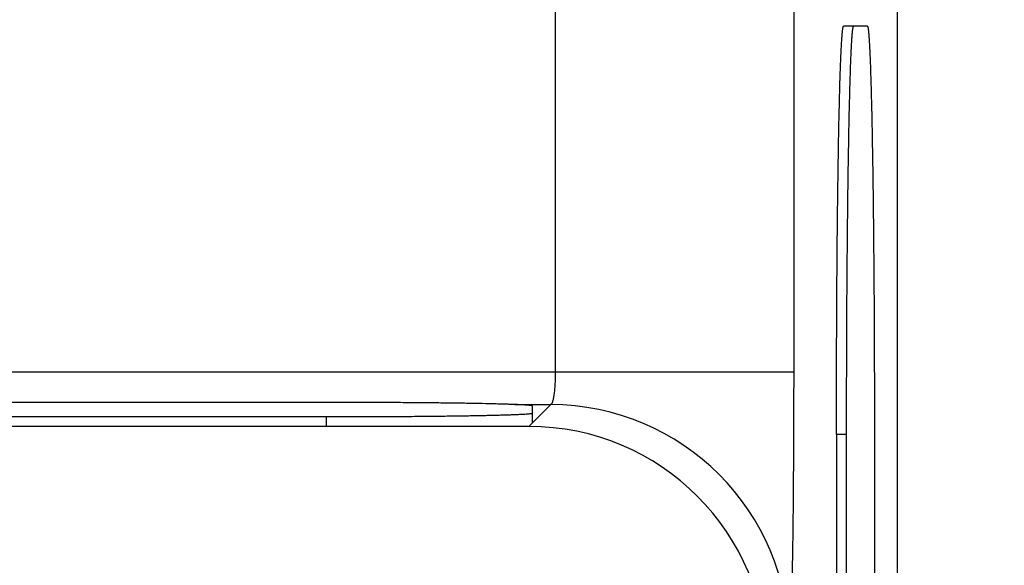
# Paper-space layout '170608_CRESCAD_1' of a CAD drawing. Header units: inches. Extents: x 0 to 17, y 0 to 11.
# Tile 75 of 139: x 10.032 to 10.333, y 7.759 to 7.926. Entities that reach past the tile are written whole.
import ezdxf
from ezdxf.enums import TextEntityAlignment as Align

# ---------------------------------------------------------------- set-up
doc = ezdxf.new("R2010")
doc.units = ezdxf.units.IN
doc.header["$LTSCALE"] = 0.935
doc.header["$MEASUREMENT"] = 0
doc.layers.get('0').update_dxf_attribs({"linetype": 'CONTINUOUS'})
doc.layers.add('DIM', color=7, linetype='CONTINUOUS')
doc.styles.get("Standard").update_dxf_attribs({"font": 'simplex.shx'})
doc.dimstyles.new('DIMSTYLE_1', dxfattribs={"dimtxt": 0.125, "dimasz": 0.18, "dimexe": 0.125, "dimexo": 0.0625, "dimgap": 0.0625, "dimtad": 0, "dimtih": 1, "dimtoh": 1, "dimdec": 3, "dimzin": 4, "dimdsep": 46, "dimtxsty": 'STANDARD', "dimblk": '_FILLED', "dimblk1": '_FILLED', "dimblk2": '_FILLED', "dimcen": 0.09, "dimadec": 0, "dimazin": 0, "dimtp": 0.001, "dimtm": 0.001, "dimtfac": 1, "dimtdec": 3, "dimtofl": 0, "dimtmove": 0, "dimatfit": 3, "dimldrblk": '_FILLED', "dimfxl": 1, "dimtolj": 1, "dimtzin": 4, "dimarcsym": 0})

# ---------------------------------------------------------------- blocks, each defined once
blk = doc.blocks.new('_FILLED')
at = {"color": 0, "linetype": 'BYBLOCK'}
blk.add_solid([(0, 0), (-1, 0.1736), (-1, -0.1736)], dxfattribs=at)
blk = doc.blocks.new('*D1')
at = {"layer": 'DIM', "color": 5, "linetype": 'CONTINUOUS'}
for p, q in [((9.33978, 8.70828), (11.18138, 8.70828)), ((11.05638, 8.70828), (11.05638, 6.89805)), ((11.05638, 5.14028), (11.05638, 6.46055)), ((10.28993, 5.14028), (11.18138, 5.14028))]:
    blk.add_line(p, q, dxfattribs=at)
at = {"layer": 'DIM', "color": 5, "linetype": 'CONTINUOUS', "xscale": 0.18, "yscale": 0.18, "zscale": 0.18}
for p, rotation in [((11.05638, 8.70828), 90), ((11.05638, 5.14028), 270)]:
    blk.add_blockref('_FILLED', p, dxfattribs=dict(at, rotation=rotation))
at = {"layer": 'DIM', "color": 5, "linetype": 'CONTINUOUS'}
for s, p, p2 in [('3.568', (10.61888, 6.71055), (11.24388, 6.71055)), ('[', (10.61888, 6.52305), (10.74388, 6.52305)), (']', (11.36888, 6.52305), (11.49388, 6.52305)), ('90,63', (10.74388, 6.52305), (11.36888, 6.52305))]:
    blk.add_text(s, height=0.125, dxfattribs=at).set_placement(p, p2, align=Align.FIT)

psp = doc.layouts.new('170608_CRESCAD_1')

# ---------------------------------------------------------------- linework, layer by layer
at = {"color": 7, "linetype": 'CONTINUOUS'}
for p, q in [((10.30042, 8.63529), (10.30042, 7.73842)), ((10.19569, 8.08544), (10.19569, 7.81848)), ((10.26868, 8.01273), (10.26868, 7.81848)), ((10.29133, 7.92428), (10.28396, 7.92428)), ((6.09154, 7.81848), (10.26868, 7.81848)), ((10.12567, 7.80914), (9.25167, 7.80914)), ((10.18331, 7.80848), (10.19427, 7.80848)), ((10.19427, 7.80848), (10.18757, 7.80178)), ((10.18867, 7.80288), (10.18867, 7.80804)), ((9.25167, 7.80478), (10.12567, 7.80478)), ((10.12567, 7.80178), (10.12567, 7.80478)), ((10.18757, 7.80178), (6.17265, 7.80178)), ((10.28478, 7.79928), (10.28178, 7.79928)), ((10.28178, 7.79928), (10.28178, 7.64278)), ((10.28478, 7.79928), (10.28478, 6.04928)), ((10.29351, 6.04928), (10.29351, 7.79928))]:
    psp.add_line(p, q, dxfattribs=at)
psp.add_arc((10.19424, 7.73546), 0.07301, 0.0206, 89.9794, dxfattribs=at)
psp.add_ellipse((10.18755, 7.72877), major_axis=(-0.05163, -0.05163), ratio=0.999695, start_param=8.639532, end_param=10.210024, dxfattribs=at)
for points, knots in [([(10.28178, 7.79928), (10.28178, 7.80336), (10.28179, 7.81149), (10.28182, 7.82359), (10.28187, 7.83545), (10.28194, 7.84696), (10.28203, 7.85802), (10.28214, 7.8685), (10.28227, 7.87833), (10.28241, 7.88739), (10.28254, 7.89442), (10.28266, 7.8996), (10.28275, 7.90313), (10.28284, 7.90641), (10.28293, 7.90943), (10.28302, 7.91219), (10.28312, 7.91467), (10.28322, 7.91688), (10.28332, 7.9188), (10.28342, 7.92044), (10.28352, 7.92178), (10.28361, 7.92272), (10.28369, 7.92332), (10.28374, 7.92365), (10.28379, 7.92389), (10.28383, 7.92404), (10.28385, 7.92412), (10.28388, 7.92419), (10.28391, 7.92425), (10.28394, 7.92428), (10.28396, 7.92428)], [0, 0, 0, 0, 0.097933, 0.194954, 0.290074, 0.382407, 0.471059, 0.555176, 0.633948, 0.706617, 0.772485, 0.802668, 0.830919, 0.857168, 0.881354, 0.90342, 0.923311, 0.94098, 0.956388, 0.969494, 0.980273, 0.988701, 0.992028, 0.994764, 0.996911, 0.997765, 0.998475, 0.999044, 0.999477, 1, 1, 1, 1]), ([(10.28696, 7.92428), (10.28694, 7.92428), (10.28691, 7.92425), (10.28688, 7.92419), (10.28685, 7.92412), (10.28683, 7.92404), (10.28679, 7.92389), (10.28674, 7.92365), (10.28669, 7.92332), (10.28661, 7.92272), (10.28652, 7.92178), (10.28642, 7.92044), (10.28632, 7.9188), (10.28622, 7.91688), (10.28612, 7.91467), (10.28602, 7.91219), (10.28593, 7.90943), (10.28584, 7.90641), (10.28575, 7.90313), (10.28566, 7.8996), (10.28554, 7.89442), (10.28541, 7.88739), (10.28527, 7.87833), (10.28514, 7.8685), (10.28503, 7.85802), (10.28494, 7.84696), (10.28487, 7.83545), (10.28482, 7.82359), (10.28479, 7.81149), (10.28478, 7.80336), (10.28478, 7.79928)], [0, 0, 0, 0, 0.000523, 0.000956, 0.001525, 0.002235, 0.003089, 0.005236, 0.007972, 0.011299, 0.019727, 0.030506, 0.043612, 0.05902, 0.076689, 0.09658, 0.118646, 0.142832, 0.169081, 0.197332, 0.227515, 0.293383, 0.366052, 0.444824, 0.528941, 0.617593, 0.709926, 0.805046, 0.902067, 1, 1, 1, 1]), ([(10.29351, 7.79928), (10.29351, 7.80336), (10.2935, 7.81149), (10.29347, 7.82359), (10.29342, 7.83545), (10.29335, 7.84696), (10.29325, 7.85802), (10.29315, 7.8685), (10.29302, 7.87833), (10.29288, 7.88739), (10.29274, 7.89442), (10.29263, 7.8996), (10.29254, 7.90313), (10.29245, 7.90641), (10.29236, 7.90943), (10.29226, 7.91219), (10.29217, 7.91467), (10.29207, 7.91688), (10.29197, 7.9188), (10.29187, 7.92044), (10.29176, 7.92178), (10.29167, 7.92272), (10.2916, 7.92332), (10.29155, 7.92365), (10.2915, 7.92389), (10.29146, 7.92404), (10.29144, 7.92412), (10.29141, 7.92419), (10.29138, 7.92425), (10.29135, 7.92428), (10.29133, 7.92428)], [0, 0, 0, 0, 0.097933, 0.194954, 0.290074, 0.382407, 0.471059, 0.555176, 0.633948, 0.706617, 0.772485, 0.802668, 0.830919, 0.857168, 0.881354, 0.90342, 0.923311, 0.94098, 0.956388, 0.969494, 0.980273, 0.988701, 0.992028, 0.994764, 0.996911, 0.997765, 0.998475, 0.999044, 0.999477, 1, 1, 1, 1]), ([(10.19569, 7.81848), (10.19569, 7.81721), (10.19564, 7.81536), (10.19547, 7.81302), (10.1953, 7.81153), (10.19512, 7.81045), (10.19495, 7.80973), (10.19483, 7.8093), (10.1947, 7.80896), (10.19457, 7.80871), (10.19443, 7.80854), (10.19432, 7.80848), (10.19427, 7.80848)], [0, 0, 0, 0, 0.370584, 0.538321, 0.68605, 0.808573, 0.859129, 0.902059, 0.937251, 0.964811, 0.985246, 1, 1, 1, 1]), ([(10.26868, 7.81848), (10.26868, 7.81314), (10.26867, 7.80266), (10.2686, 7.78975), (10.26852, 7.77987), (10.26845, 7.77296), (10.26837, 7.76648), (10.26827, 7.76048), (10.26817, 7.75503), (10.26806, 7.75018), (10.26796, 7.74654), (10.26787, 7.74395), (10.26781, 7.74228), (10.26774, 7.74078), (10.26768, 7.73946), (10.26761, 7.73833), (10.26755, 7.73739), (10.26749, 7.73673), (10.26744, 7.73629), (10.2674, 7.73604), (10.26737, 7.73583), (10.26733, 7.73567), (10.2673, 7.73556), (10.26728, 7.7355), (10.26726, 7.73549)], [0, 0, 0, 0, 0.192824, 0.378545, 0.466426, 0.549914, 0.628244, 0.700672, 0.766485, 0.825092, 0.875933, 0.898282, 0.918521, 0.936605, 0.952489, 0.966129, 0.977493, 0.986564, 0.990236, 0.993331, 0.995849, 0.997792, 0.999167, 1, 1, 1, 1]), ([(10.18867, 7.80804), (10.18867, 7.80805), (10.18866, 7.80807), (10.18863, 7.80809), (10.18859, 7.8081), (10.18855, 7.80811), (10.18848, 7.80813), (10.18836, 7.80815), (10.18819, 7.80818), (10.18788, 7.80822), (10.18741, 7.80826), (10.18674, 7.80832), (10.18591, 7.80837), (10.18494, 7.80842), (10.18383, 7.80847), (10.18258, 7.80852), (10.18119, 7.80856), (10.17967, 7.80861), (10.17801, 7.80866), (10.17623, 7.8087), (10.17362, 7.80876), (10.17008, 7.80883), (10.16551, 7.8089), (10.16056, 7.80896), (10.15528, 7.80902), (10.14971, 7.80906), (10.1439, 7.8091), (10.13792, 7.80912), (10.13183, 7.80914), (10.12773, 7.80914), (10.12567, 7.80914)], [0, 0, 0, 0, 0.000523, 0.000957, 0.001526, 0.002237, 0.003092, 0.00524, 0.007977, 0.011303, 0.019727, 0.030505, 0.043616, 0.059024, 0.076691, 0.096579, 0.118646, 0.142836, 0.169086, 0.197333, 0.227513, 0.293385, 0.366051, 0.444831, 0.528946, 0.617582, 0.709906, 0.80507, 0.902133, 1, 1, 1, 1]), ([(10.12567, 7.80478), (10.12773, 7.80478), (10.13183, 7.80478), (10.13792, 7.8048), (10.1439, 7.80483), (10.14971, 7.80486), (10.15528, 7.80491), (10.16056, 7.80496), (10.16551, 7.80503), (10.17008, 7.8051), (10.17362, 7.80516), (10.17623, 7.80522), (10.17801, 7.80527), (10.17967, 7.80531), (10.18119, 7.80536), (10.18258, 7.80541), (10.18383, 7.80546), (10.18494, 7.80551), (10.18591, 7.80556), (10.18674, 7.80561), (10.18741, 7.80566), (10.18788, 7.8057), (10.18819, 7.80574), (10.18836, 7.80577), (10.18848, 7.80579), (10.18855, 7.80581), (10.18859, 7.80582), (10.18863, 7.80584), (10.18866, 7.80585), (10.18867, 7.80587), (10.18867, 7.80588)], [0, 0, 0, 0, 0.097867, 0.19493, 0.290094, 0.382418, 0.471054, 0.555169, 0.633949, 0.706615, 0.772487, 0.802667, 0.830914, 0.857164, 0.881354, 0.903421, 0.923309, 0.940976, 0.956384, 0.969495, 0.980273, 0.988697, 0.992023, 0.99476, 0.996908, 0.997763, 0.998474, 0.999043, 0.999477, 1, 1, 1, 1])]:
    psp.add_open_spline(points, degree=3, knots=knots, dxfattribs=at)

# ---------------------------------------------------------------- dimensions: what is measured, and where the dimension line sits
at = {"layer": 'DIM', "color": 5, "linetype": 'CONTINUOUS'}
dim = psp.add_linear_dim(base=(11.05638, 5.14028), p1=(9.27728, 8.70828), p2=(10.22743, 5.14028), angle=270, text='<>\\P[]', dimstyle='DIMSTYLE_1', dxfattribs=at)
dim.commit()
dim.dimension.update_dxf_attribs({"geometry": '*D1', "text_midpoint": (11.05638, 6.6793), "dimtype": 160})

doc.saveas('drawing.dxf')
